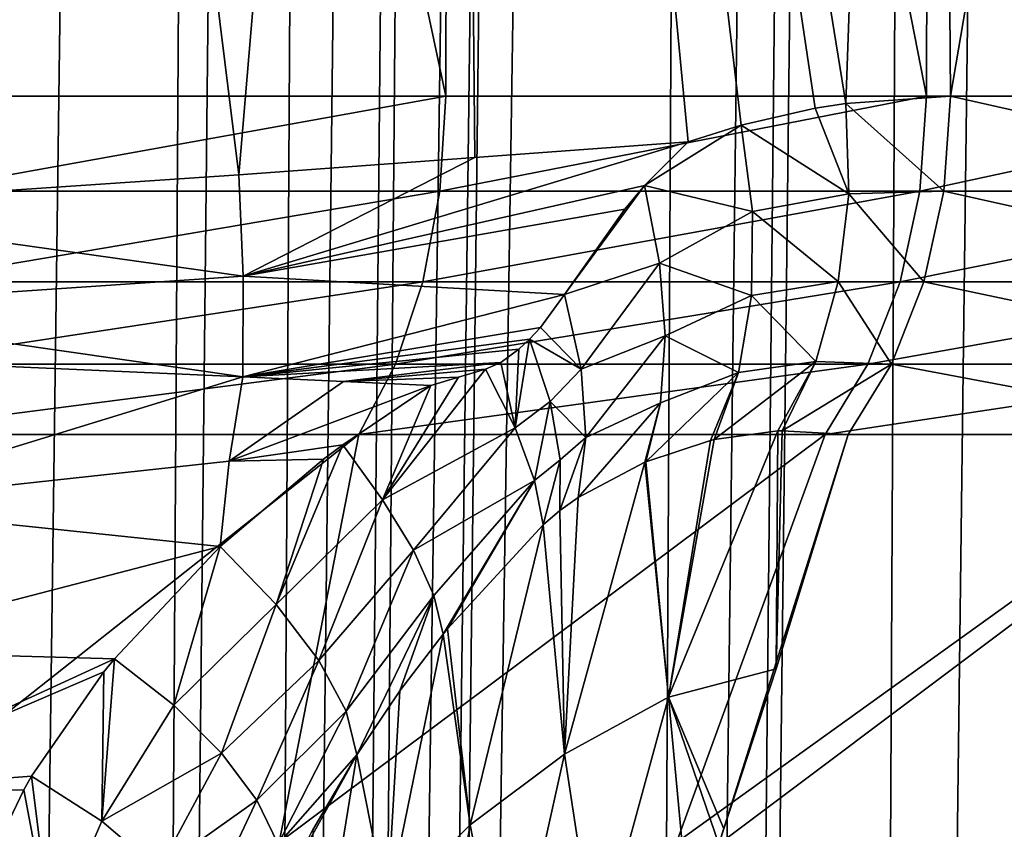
# Model space of a CAD drawing. Header units: metres. Extents: x -90 to 90, y -123 to 74.
# Tile 35 of 131: x 10.87 to 15.24, y -71.62 to -68.02. Entities that reach past the tile are written whole.
import ezdxf

# ---------------------------------------------------------------- set-up
doc = ezdxf.new("R2010")
doc.units = ezdxf.units.M
doc.layers.add('solid_11662012', color=7, linetype='CONTINUOUS')

msp = doc.modelspace()

# ---------------------------------------------------------------- linework, layer by layer
at = {"layer": 'solid_11662012'}
for points in [[(9.754083, -94.964386, -58.503555), (9.713916, 5.925825, -58.55806), (10.888552, 5.915343, -58.342518)], [(9.754083, -94.964386, -58.503555), (10.888552, 5.915343, -58.342518), (11.13446, 5.913129, -58.278698)], [(10.662802, -96.333679, -58.257179), (9.754083, -94.964386, -58.503555), (11.13446, 5.913129, -58.278698)], [(10.662802, -96.333679, -58.257179), (11.13446, 5.913129, -58.278698), (12.042686, 5.904888, -57.983341)], [(11.381888, -97.822983, -57.991817), (10.662802, -96.333679, -58.257179), (12.042686, 5.904888, -57.983341)], [(11.381888, -97.822983, -57.991817), (12.042686, 5.904888, -57.983341), (12.499776, 5.900701, -57.797127)], [(11.882368, -99.364075, -57.765896), (11.381888, -97.822983, -57.991817), (12.499776, 5.900701, -57.797127)], [(11.882368, -99.364075, -57.765896), (12.499776, 5.900701, -57.797127), (13.145051, 5.894739, -57.48753)], [(12.166338, -100.90786, -57.619541), (11.882368, -99.364075, -57.765896), (13.145051, 5.894739, -57.48753)], [(12.249502, -102.447098, -57.570297), (12.166338, -100.90786, -57.619541), (13.145051, 5.894739, -57.48753)], [(12.249502, -102.447098, -57.570297), (13.145051, 5.894739, -57.48753), (13.781243, 5.888798, -57.12344)], [(12.249502, -102.447098, -57.570297), (13.781243, 5.888798, -57.12344), (12.309244, -113.034111, -57.497665)], [(12.372658, -113.034729, -57.462215), (12.309244, -113.034111, -57.497665), (13.781243, 5.888798, -57.12344)], [(12.372658, -113.034729, -57.462215), (13.781243, 5.888798, -57.12344), (14.179542, 5.885044, -56.862328)], [(13.505107, -113.045288, -56.718384), (12.372658, -113.034729, -57.462215), (14.179542, 5.885044, -56.862328)], [(13.505107, -113.045288, -56.718384), (14.179542, 5.885044, -56.862328), (14.952001, 5.877672, -56.271763)], [(13.771912, -113.047821, -56.50877), (13.505107, -113.045288, -56.718384), (14.952001, 5.877672, -56.271763)], [(13.771912, -113.047821, -56.50877), (14.952001, 5.877672, -56.271763), (15.131041, 5.875944, -56.116871)], [(14.524571, -113.054977, -55.830326), (13.771912, -113.047821, -56.50877), (15.131041, 5.875944, -56.116871)], [(14.524571, -113.054977, -55.830326), (15.131041, 5.875944, -56.116871), (15.985646, 5.867573, -55.262051)], [(14.926398, -113.058884, -55.405231), (14.524571, -113.054977, -55.830326), (15.985646, 5.867573, -55.262051)], [(15.416077, -113.063782, -54.81134), (14.926398, -113.058884, -55.405231), (15.985646, 5.867573, -55.262051)], [(-15.961503, -113.074173, -39.150002), (15.961503, -113.074173, -39.150002), (16.821955, -14.476129, -39.150002)], [(14.38139, -16.258156, -39.150002), (-15.961503, -113.074173, -39.150002), (16.821955, -14.476129, -39.150002)], [(14.38139, -16.258156, -39.150002), (11.740017, -17.757565, -39.150002), (-15.961503, -113.074173, -39.150002)], [(11.740017, -17.757565, -39.150002), (10.357509, -18.392044, -39.150002), (-15.961503, -113.074173, -39.150002)], [(10.456271, -57.549999, 19.92276), (9.688301, -68.855179, 20.30731), (11.840115, -68.709236, 19.132738)], [(12.758932, -68.360306, -18.532665), (10.436887, -68.360306, -19.932922), (10.456271, -57.549999, -19.92276)], [(12.781457, -57.549999, 18.517138), (10.456271, -57.549999, 19.92276), (11.840115, -68.709236, 19.132738)], [(12.758932, -68.360306, -18.532665), (10.456271, -57.549999, -19.92276), (12.781457, -57.549999, -18.517138)], [(12.888084, -68.632523, 18.443083), (12.781457, -57.549999, 18.517138), (11.840115, -68.709236, 19.132738)], [(14.895671, -68.360306, -16.863245), (12.758932, -68.360306, -18.532665), (12.781457, -57.549999, -18.517138)], [(14.53714, -68.391808, 17.173281), (14.920259, -57.549999, 16.841492), (12.781457, -57.549999, 18.517138)], [(14.400707, -68.413177, 17.287848), (14.53714, -68.391808, 17.173281), (12.781457, -57.549999, 18.517138)], [(14.071957, -68.487923, 17.556482), (14.400707, -68.413177, 17.287848), (12.781457, -57.549999, 18.517138)], [(13.836932, -68.562141, 17.742304), (14.071957, -68.487923, 17.556482), (12.781457, -57.549999, 18.517138)], [(12.888084, -68.632523, 18.443083), (13.836932, -68.562141, 17.742304), (12.781457, -57.549999, 18.517138)], [(14.895671, -68.360306, -16.863245), (12.781457, -57.549999, -18.517138), (14.920259, -57.549999, -16.841492)], [(14.53714, -68.391808, 17.173281), (15.001995, -68.360313, 16.768726), (14.920259, -57.549999, 16.841492)], [(16.816069, -68.360306, -14.948907), (14.895671, -68.360306, -16.863245), (14.920259, -57.549999, -16.841492)], [(15.001995, -68.360313, 16.768726), (16.841492, -57.549999, 14.920259), (14.920259, -57.549999, 16.841492)], [(16.816069, -68.360306, -14.948907), (14.920259, -57.549999, -16.841492), (16.841492, -57.549999, -14.920259)], [(15.001995, -68.360313, 16.768726), (16.910252, -68.360306, 14.842285), (16.841492, -57.549999, 14.920259)], [(10.416111, -68.781685, -19.893126), (10.436887, -68.360306, -19.932922), (12.758932, -68.360306, -18.532665)], [(10.416111, -68.781685, -19.893126), (12.758932, -68.360306, -18.532665), (12.733518, -68.781685, -18.495659)], [(12.733518, -68.781685, -18.495659), (12.758932, -68.360306, -18.532665), (14.895671, -68.360306, -16.863245)], [(12.733518, -68.781685, -18.495659), (14.895671, -68.360306, -16.863245), (14.865986, -68.781685, -16.829567)], [(14.972062, -68.781685, 16.735268), (15.001995, -68.360313, 16.768726), (14.53714, -68.391808, 17.173281)], [(14.865986, -68.781685, -16.829567), (14.895671, -68.360306, -16.863245), (16.816069, -68.360306, -14.948907)], [(14.865986, -68.781685, -16.829567), (16.816069, -68.360306, -14.948907), (16.782547, -68.781685, -14.919047)], [(16.876509, -68.781685, 14.812674), (15.001995, -68.360313, 16.768726), (14.972062, -68.781685, 16.735268)], [(16.876509, -68.781685, 14.812674), (16.910252, -68.360306, 14.842285), (15.001995, -68.360313, 16.768726)], [(14.550422, -68.794601, 17.107433), (14.400707, -68.413177, 17.287848), (14.071957, -68.487923, 17.556482)], [(14.550422, -68.794601, 17.107433), (14.53714, -68.391808, 17.173281), (14.400707, -68.413177, 17.287848)], [(14.550422, -68.794601, 17.107433), (14.972062, -68.781685, 16.735268), (14.53714, -68.391808, 17.173281)], [(13.643143, -68.756821, 17.887671), (14.071957, -68.487923, 17.556482), (13.836932, -68.562141, 17.742304)], [(13.643143, -68.756821, 17.887671), (14.122479, -68.872078, 17.465223), (14.071957, -68.487923, 17.556482)], [(14.550422, -68.794601, 17.107433), (14.071957, -68.487923, 17.556482), (14.122479, -68.872078, 17.465223)], [(11.859475, -69.160202, 19.096643), (13.836932, -68.562141, 17.742304), (12.888084, -68.632523, 18.443083)], [(11.859475, -69.160202, 19.096643), (13.643143, -68.756821, 17.887671), (13.836932, -68.562141, 17.742304)], [(11.859475, -69.160202, 19.096643), (12.888084, -68.632523, 18.443083), (11.840115, -68.709236, 19.132738)], [(11.859475, -69.160202, 19.096643), (11.840115, -68.709236, 19.132738), (9.688301, -68.855179, 20.30731)], [(11.859475, -69.160202, 19.096643), (13.554576, -68.861328, 17.949249), (13.643143, -68.756821, 17.887671)], [(13.286865, -69.242088, 18.106993), (13.709648, -69.1017, 17.767353), (13.643143, -68.756821, 17.887671)], [(13.286865, -69.242088, 18.106993), (13.643143, -68.756821, 17.887671), (13.554576, -68.861328, 17.949249)], [(13.643143, -68.756821, 17.887671), (13.709648, -69.1017, 17.767353), (14.122479, -68.872078, 17.465223)], [(12.733518, -68.781685, -18.495659), (12.65799, -69.185303, -18.385956), (10.35433, -69.185303, -19.775133)], [(10.416111, -68.781685, -19.893126), (12.733518, -68.781685, -18.495659), (10.35433, -69.185303, -19.775133)], [(14.865986, -68.781685, -16.829567), (14.777811, -69.185303, -16.729746), (12.65799, -69.185303, -18.385956)], [(12.733518, -68.781685, -18.495659), (14.865986, -68.781685, -16.829567), (12.65799, -69.185303, -18.385956)], [(14.550422, -68.794601, 17.107433), (14.122479, -68.872078, 17.465223), (14.503515, -69.183861, 16.984192)], [(14.550422, -68.794601, 17.107433), (14.503515, -69.183861, 16.984192), (14.883258, -69.185303, 16.636005)], [(14.550422, -68.794601, 17.107433), (14.883258, -69.185303, 16.636005), (14.972062, -68.781685, 16.735268)], [(16.782547, -68.781685, -14.919047), (16.683004, -69.185303, -14.830558), (14.777811, -69.185303, -16.729746)], [(14.865986, -68.781685, -16.829567), (16.782547, -68.781685, -14.919047), (14.777811, -69.185303, -16.729746)], [(16.776409, -69.185303, 14.724815), (14.972062, -68.781685, 16.735268), (14.883258, -69.185303, 16.636005)], [(16.876509, -68.781685, 14.812674), (14.972062, -68.781685, 16.735268), (16.776409, -69.185303, 14.724815)], [(11.859475, -69.160202, 19.096643), (9.688301, -68.855179, 20.30731), (9.741808, -69.304268, 20.258972)], [(11.859475, -69.160202, 19.096643), (13.286865, -69.242088, 18.106993), (13.554576, -68.861328, 17.949249)], [(13.709648, -69.1017, 17.767353), (14.117368, -69.245346, 17.317293), (14.122479, -68.872078, 17.465223)], [(14.503515, -69.183861, 16.984192), (14.122479, -68.872078, 17.465223), (14.117368, -69.245346, 17.317293)], [(13.286865, -69.242088, 18.106993), (13.36047, -69.572983, 17.90955), (13.709648, -69.1017, 17.767353)], [(13.36047, -69.572983, 17.90955), (13.733654, -69.425545, 17.597935), (13.709648, -69.1017, 17.767353)], [(13.709648, -69.1017, 17.767353), (13.733654, -69.425545, 17.597935), (14.117368, -69.245346, 17.317293)], [(11.859475, -69.160202, 19.096643), (9.741808, -69.304268, 20.258972), (11.857112, -69.607468, 19.025965)], [(11.859475, -69.160202, 19.096643), (11.857112, -69.607468, 19.025965), (13.286865, -69.242088, 18.106993)], [(12.65799, -69.185303, -18.385956), (12.535806, -69.551659, -18.208479), (10.254381, -69.551659, -19.584248)], [(10.35433, -69.185303, -19.775133), (12.65799, -69.185303, -18.385956), (10.254381, -69.551659, -19.584248)], [(14.777811, -69.185303, -16.729746), (14.635163, -69.551659, -16.568256), (12.535806, -69.551659, -18.208479)], [(12.65799, -69.185303, -18.385956), (14.777811, -69.185303, -16.729746), (12.535806, -69.551659, -18.208479)], [(14.503515, -69.183861, 16.984192), (14.117368, -69.245346, 17.317293), (14.403674, -69.539642, 16.804295)], [(14.503515, -69.183861, 16.984192), (14.403674, -69.539642, 16.804295), (14.739593, -69.551659, 16.475422)], [(14.503515, -69.183861, 16.984192), (14.739593, -69.551659, 16.475422), (14.883258, -69.185303, 16.636005)], [(16.683004, -69.185303, -14.830558), (16.521967, -69.551659, -14.687402), (14.635163, -69.551659, -16.568256)], [(14.777811, -69.185303, -16.729746), (16.683004, -69.185303, -14.830558), (14.635163, -69.551659, -16.568256)], [(16.61447, -69.551659, 14.582679), (14.883258, -69.185303, 16.636005), (14.739593, -69.551659, 16.475422)], [(16.776409, -69.185303, 14.724815), (14.883258, -69.185303, 16.636005), (16.61447, -69.551659, 14.582679)], [(13.180067, -69.387535, 18.160469), (13.286865, -69.242088, 18.106993), (11.857112, -69.607468, 19.025965)], [(13.180067, -69.387535, 18.160469), (13.36047, -69.572983, 17.90955), (13.286865, -69.242088, 18.106993)], [(13.733654, -69.425545, 17.597935), (14.060151, -69.588028, 17.11598), (14.117368, -69.245346, 17.317293)], [(14.403674, -69.539642, 16.804295), (14.117368, -69.245346, 17.317293), (14.060151, -69.588028, 17.11598)], [(9.741808, -69.304268, 20.258972), (10.073978, -69.528816, 20.063972), (11.857112, -69.607468, 19.025965)], [(13.180067, -69.387535, 18.160469), (11.857112, -69.607468, 19.025965), (13.131837, -69.439796, 18.185575)], [(13.180067, -69.387535, 18.160469), (13.131837, -69.439796, 18.185575), (13.36047, -69.572983, 17.90955)], [(13.36047, -69.572983, 17.90955), (13.381246, -69.877304, 17.662872), (13.733654, -69.425545, 17.597935)], [(13.381246, -69.877304, 17.662872), (13.712952, -69.723396, 17.385792), (13.733654, -69.425545, 17.597935)], [(13.733654, -69.425545, 17.597935), (13.712952, -69.723396, 17.385792), (14.060151, -69.588028, 17.11598)], [(13.084003, -69.484581, 18.21125), (13.131837, -69.439796, 18.185575), (11.857112, -69.607468, 19.025965)], [(13.067584, -69.834473, 18.064594), (13.223811, -69.716934, 17.974073), (13.131837, -69.439796, 18.185575)], [(13.067584, -69.834473, 18.064594), (13.131837, -69.439796, 18.185575), (13.084003, -69.484581, 18.21125)], [(13.131837, -69.439796, 18.185575), (13.223811, -69.716934, 17.974073), (13.36047, -69.572983, 17.90955)], [(13.003647, -69.543091, 18.256931), (13.084003, -69.484581, 18.21125), (11.857112, -69.607468, 19.025965)], [(13.003647, -69.543091, 18.256931), (13.067584, -69.834473, 18.064594), (13.084003, -69.484581, 18.21125)], [(10.073978, -69.528816, 20.063972), (10.00124, -70.177925, 20.057659), (11.857112, -69.607468, 19.025965)], [(12.535806, -69.551659, -18.208479), (12.372661, -69.863937, -17.971508), (10.120928, -69.863937, -19.329372)], [(10.254381, -69.551659, -19.584248), (12.535806, -69.551659, -18.208479), (10.120928, -69.863937, -19.329372)], [(13.003647, -69.543091, 18.256931), (11.857112, -69.607468, 19.025965), (12.305242, -69.627953, 18.727173)], [(13.003647, -69.543091, 18.256931), (12.305242, -69.627953, 18.727173), (12.935852, -69.573227, 18.299158)], [(14.635163, -69.551659, -16.568256), (14.444696, -69.863937, -16.352633), (12.372661, -69.863937, -17.971508)], [(12.535806, -69.551659, -18.208479), (14.635163, -69.551659, -16.568256), (12.372661, -69.863937, -17.971508)], [(13.003647, -69.543091, 18.256931), (12.935852, -69.573227, 18.299158), (13.067584, -69.834473, 18.064594)], [(14.403674, -69.539642, 16.804295), (13.95272, -69.886421, 16.869795), (14.235624, -69.847725, 16.595211)], [(14.403674, -69.539642, 16.804295), (14.060151, -69.588028, 17.11598), (13.95272, -69.886421, 16.869795)], [(14.403674, -69.539642, 16.804295), (14.235624, -69.847725, 16.595211), (14.254314, -69.846954, 16.576157)], [(14.403674, -69.539642, 16.804295), (14.254314, -69.846954, 16.576157), (14.739593, -69.551659, 16.475422)], [(14.739593, -69.551659, 16.475422), (14.254314, -69.846954, 16.576157), (14.547768, -69.863937, 16.261005)], [(16.521967, -69.551659, -14.687402), (16.306944, -69.863937, -14.496256), (14.444696, -69.863937, -16.352633)], [(14.635163, -69.551659, -16.568256), (16.521967, -69.551659, -14.687402), (14.444696, -69.863937, -16.352633)], [(14.739593, -69.551659, 16.475422), (14.547768, -69.863937, 16.261005), (16.398247, -69.863937, 14.392892)], [(16.61447, -69.551659, 14.582679), (14.739593, -69.551659, 16.475422), (16.398247, -69.863937, 14.392892)], [(10.00124, -70.177925, 20.057659), (11.797215, -69.982864, 19.00421), (11.857112, -69.607468, 19.025965)], [(12.305242, -69.627953, 18.727173), (11.857112, -69.607468, 19.025965), (11.797215, -69.982864, 19.00421)], [(12.816387, -69.608345, 18.376741), (12.935852, -69.573227, 18.299158), (12.305242, -69.627953, 18.727173)], [(12.816387, -69.608345, 18.376741), (12.305242, -69.627953, 18.727173), (12.692504, -69.645721, 18.455605)], [(12.477782, -70.153793, 18.477808), (13.067584, -69.834473, 18.064594), (12.935852, -69.573227, 18.299158)], [(12.816387, -69.608345, 18.376741), (12.477782, -70.153793, 18.477808), (12.935852, -69.573227, 18.299158)], [(12.816387, -69.608345, 18.376741), (12.692504, -69.645721, 18.455605), (12.477782, -70.153793, 18.477808)], [(13.223811, -69.716934, 17.974073), (13.381246, -69.877304, 17.662872), (13.36047, -69.572983, 17.90955)], [(14.060151, -69.588028, 17.11598), (13.648265, -69.985268, 17.138027), (13.93545, -69.890427, 16.885742)], [(13.712952, -69.723396, 17.385792), (13.648265, -69.985268, 17.138027), (14.060151, -69.588028, 17.11598)], [(14.060151, -69.588028, 17.11598), (13.93545, -69.890427, 16.885742), (13.95272, -69.886421, 16.869795)], [(12.305242, -69.627953, 18.727173), (11.797215, -69.982864, 19.00421), (12.692504, -69.645721, 18.455605)], [(12.301987, -69.9095, 18.675274), (12.692504, -69.645721, 18.455605), (11.797215, -69.982864, 19.00421)], [(12.477782, -70.153793, 18.477808), (12.692504, -69.645721, 18.455605), (12.301987, -69.9095, 18.675274)], [(13.067584, -69.834473, 18.064594), (13.153818, -70.068001, 17.784145), (13.223811, -69.716934, 17.974073)], [(13.153818, -70.068001, 17.784145), (13.267998, -69.976166, 17.720165), (13.223811, -69.716934, 17.974073)], [(13.223811, -69.716934, 17.974073), (13.267998, -69.976166, 17.720165), (13.381246, -69.877304, 17.662872)], [(13.712952, -69.723396, 17.385792), (13.348395, -70.143341, 17.376455), (13.643541, -69.987274, 17.141977)], [(13.381246, -69.877304, 17.662872), (13.348395, -70.143341, 17.376455), (13.712952, -69.723396, 17.385792)], [(13.712952, -69.723396, 17.385792), (13.643541, -69.987274, 17.141977), (13.648265, -69.985268, 17.138027)], [(12.372661, -69.863937, -17.971508), (12.019605, -71.676857, -15.437686), (10.080396, -71.676857, -16.768383)], [(10.120928, -69.863937, -19.329372), (12.372661, -69.863937, -17.971508), (10.080396, -71.676857, -16.768383)], [(14.444696, -69.863937, -16.352633), (13.785133, -71.676857, -13.883917), (12.019605, -71.676857, -15.437686)], [(12.372661, -69.863937, -17.971508), (14.444696, -69.863937, -16.352633), (12.019605, -71.676857, -15.437686)], [(12.477782, -70.153793, 18.477808), (12.615826, -70.378288, 18.230799), (13.067584, -69.834473, 18.064594)], [(12.615826, -70.378288, 18.230799), (13.153818, -70.068001, 17.784145), (13.067584, -69.834473, 18.064594)], [(14.235624, -69.847725, 16.595211), (13.748977, -71.030899, 15.178775), (14.226922, -70.904999, 14.86073)], [(14.235624, -69.847725, 16.595211), (13.95272, -69.886421, 16.869795), (13.748977, -71.030899, 15.178775)], [(16.306944, -69.863937, -14.496256), (15.351469, -71.676857, -12.129527), (13.785133, -71.676857, -13.883917)], [(14.444696, -69.863937, -16.352633), (16.306944, -69.863937, -14.496256), (13.785133, -71.676857, -13.883917)], [(16.398247, -69.863937, 14.392892), (13.972698, -71.685051, 13.67924), (15.523325, -71.676857, 11.908796)], [(14.547768, -69.863937, 16.261005), (14.226922, -70.904999, 14.86073), (13.972698, -71.685051, 13.67924)], [(16.398247, -69.863937, 14.392892), (14.547768, -69.863937, 16.261005), (13.972698, -71.685051, 13.67924)], [(14.254314, -69.846954, 16.576157), (14.226922, -70.904999, 14.86073), (14.547768, -69.863937, 16.261005)], [(14.254314, -69.846954, 16.576157), (14.235624, -69.847725, 16.595211), (14.226922, -70.904999, 14.86073)], [(12.2162, -69.973595, 18.725243), (12.301987, -69.9095, 18.675274), (11.797215, -69.982864, 19.00421)], [(12.005781, -70.620201, 18.794371), (12.301987, -69.9095, 18.675274), (12.2162, -69.973595, 18.725243)], [(12.005781, -70.620201, 18.794371), (12.477782, -70.153793, 18.477808), (12.301987, -69.9095, 18.675274)], [(13.381246, -69.877304, 17.662872), (13.265623, -70.20153, 17.432365), (13.348395, -70.143341, 17.376455)], [(13.267998, -69.976166, 17.720165), (13.265623, -70.20153, 17.432365), (13.381246, -69.877304, 17.662872)], [(13.93545, -69.890427, 16.885742), (13.648265, -69.985268, 17.138027), (13.748977, -71.030899, 15.178775)], [(13.95272, -69.886421, 16.869795), (13.93545, -69.890427, 16.885742), (13.748977, -71.030899, 15.178775)], [(10.00124, -70.177925, 20.057659), (11.756565, -70.361366, 19.011955), (11.797215, -69.982864, 19.00421)], [(12.2162, -69.973595, 18.725243), (11.797215, -69.982864, 19.00421), (11.756565, -70.361366, 19.011955)], [(12.005781, -70.620201, 18.794371), (12.2162, -69.973595, 18.725243), (11.756565, -70.361366, 19.011955)], [(13.153818, -70.068001, 17.784145), (13.191521, -70.265602, 17.467672), (13.267998, -69.976166, 17.720165)], [(13.267998, -69.976166, 17.720165), (13.191521, -70.265602, 17.467672), (13.265623, -70.20153, 17.432365)], [(13.643541, -69.987274, 17.141977), (13.286716, -71.284149, 15.419226), (13.748977, -71.030899, 15.178775)], [(13.643541, -69.987274, 17.141977), (13.348395, -70.143341, 17.376455), (13.286716, -71.284149, 15.419226)], [(13.648265, -69.985268, 17.138027), (13.643541, -69.987274, 17.141977), (13.748977, -71.030899, 15.178775)], [(12.615826, -70.378288, 18.230799), (12.706763, -70.579643, 17.945047), (13.153818, -70.068001, 17.784145)], [(12.706763, -70.579643, 17.945047), (12.747982, -70.750862, 17.629713), (13.153818, -70.068001, 17.784145)], [(13.153818, -70.068001, 17.784145), (12.747982, -70.750862, 17.629713), (12.767366, -70.726967, 17.622026)], [(13.153818, -70.068001, 17.784145), (12.767366, -70.726967, 17.622026), (13.191521, -70.265602, 17.467672)], [(12.005781, -70.620201, 18.794371), (12.19512, -70.867996, 18.512939), (12.477782, -70.153793, 18.477808)], [(12.19512, -70.867996, 18.512939), (12.615826, -70.378288, 18.230799), (12.477782, -70.153793, 18.477808)], [(13.348395, -70.143341, 17.376455), (13.265623, -70.20153, 17.432365), (13.286716, -71.284149, 15.419226)], [(10.00124, -70.177925, 20.057659), (9.975868, -70.824486, 20.143913), (11.756565, -70.361366, 19.011955)], [(13.265623, -70.20153, 17.432365), (13.191521, -70.265602, 17.467672), (13.286716, -71.284149, 15.419226)], [(13.191521, -70.265602, 17.467672), (12.767366, -70.726967, 17.622026), (12.867675, -71.598267, 15.666956)], [(13.191521, -70.265602, 17.467672), (12.867675, -71.598267, 15.666956), (13.286716, -71.284149, 15.419226)], [(9.975868, -70.824486, 20.143913), (11.287641, -70.860916, 19.36397), (11.756565, -70.361366, 19.011955)], [(11.5509, -71.067688, 19.185047), (11.756565, -70.361366, 19.011955), (11.287641, -70.860916, 19.36397)], [(11.5509, -71.067688, 19.185047), (12.005781, -70.620201, 18.794371), (11.756565, -70.361366, 19.011955)], [(12.19512, -70.867996, 18.512939), (12.316222, -71.093803, 18.180082), (12.615826, -70.378288, 18.230799)], [(12.316222, -71.093803, 18.180082), (12.706763, -70.579643, 17.945047), (12.615826, -70.378288, 18.230799)], [(12.316222, -71.093803, 18.180082), (12.363747, -71.287682, 17.81048), (12.706763, -70.579643, 17.945047)], [(12.706763, -70.579643, 17.945047), (12.363747, -71.287682, 17.81048), (12.555454, -71.003517, 17.712381)], [(12.706763, -70.579643, 17.945047), (12.555454, -71.003517, 17.712381), (12.747982, -70.750862, 17.629713)], [(11.5509, -71.067688, 19.185047), (11.762924, -71.281113, 18.955959), (12.005781, -70.620201, 18.794371)], [(11.762924, -71.281113, 18.955959), (12.19512, -70.867996, 18.512939), (12.005781, -70.620201, 18.794371)], [(12.767366, -70.726967, 17.622026), (12.747982, -70.750862, 17.629713), (12.867675, -71.598267, 15.666956)], [(12.747982, -70.750862, 17.629713), (12.498876, -71.967987, 15.917815), (12.867675, -71.598267, 15.666956)], [(12.747982, -70.750862, 17.629713), (12.555454, -71.003517, 17.712381), (12.498876, -71.967987, 15.917815)], [(9.975868, -70.824486, 20.143913), (9.99996, -71.452682, 20.319712), (11.287641, -70.860916, 19.36397)], [(9.99996, -71.452682, 20.319712), (11.240623, -70.919334, 19.404976), (11.287641, -70.860916, 19.36397)], [(11.230827, -71.582756, 19.554184), (11.287641, -70.860916, 19.36397), (11.240623, -70.919334, 19.404976)], [(11.230827, -71.582756, 19.554184), (11.5509, -71.067688, 19.185047), (11.287641, -70.860916, 19.36397)], [(11.762924, -71.281113, 18.955959), (11.919546, -71.48941, 18.681978), (12.19512, -70.867996, 18.512939)], [(11.919546, -71.48941, 18.681978), (12.316222, -71.093803, 18.180082), (12.19512, -70.867996, 18.512939)], [(9.99996, -71.452682, 20.319712), (10.919204, -71.383308, 19.7363), (11.240623, -70.919334, 19.404976)], [(11.230827, -71.582756, 19.554184), (11.240623, -70.919334, 19.404976), (10.919204, -71.383308, 19.7363)], [(13.748977, -71.030899, 15.178775), (13.995591, -71.616112, 13.789118), (14.226922, -70.904999, 14.86073)], [(14.226922, -70.904999, 14.86073), (13.995591, -71.616112, 13.789118), (13.972698, -71.685051, 13.67924)], [(12.555454, -71.003517, 17.712381), (12.363747, -71.287682, 17.81048), (12.498876, -71.967987, 15.917815)], [(13.427952, -72.20858, 13.276198), (13.748977, -71.030899, 15.178775), (13.286716, -71.284149, 15.419226)], [(13.427952, -72.20858, 13.276198), (13.845798, -72.065102, 13.050892), (13.748977, -71.030899, 15.178775)], [(13.748977, -71.030899, 15.178775), (13.972698, -71.685051, 13.67924), (13.995591, -71.616112, 13.789118)], [(13.748977, -71.030899, 15.178775), (13.845798, -72.065102, 13.050892), (13.972698, -71.685051, 13.67924)], [(11.230827, -71.582756, 19.554184), (11.762924, -71.281113, 18.955959), (11.5509, -71.067688, 19.185047)], [(11.919546, -71.48941, 18.681978), (12.015167, -71.685135, 18.372898), (12.316222, -71.093803, 18.180082)], [(12.015167, -71.685135, 18.372898), (12.363747, -71.287682, 17.81048), (12.316222, -71.093803, 18.180082)], [(11.230827, -71.582756, 19.554184), (11.484165, -71.799744, 19.312811), (11.762924, -71.281113, 18.955959)], [(11.484165, -71.799744, 19.312811), (11.919546, -71.48941, 18.681978), (11.762924, -71.281113, 18.955959)], [(12.015167, -71.685135, 18.372898), (12.045646, -71.863258, 18.039503), (12.363747, -71.287682, 17.81048)], [(12.363747, -71.287682, 17.81048), (12.045646, -71.863258, 18.039503), (12.16832, -71.621689, 17.937342)], [(12.363747, -71.287682, 17.81048), (12.16832, -71.621689, 17.937342), (12.186501, -72.387115, 16.167599)], [(12.363747, -71.287682, 17.81048), (12.186501, -72.387115, 16.167599), (12.498876, -71.967987, 15.917815)], [(13.030611, -72.437294, 13.458886), (13.286716, -71.284149, 15.419226), (12.867675, -71.598267, 15.666956)], [(13.030611, -72.437294, 13.458886), (13.427952, -72.20858, 13.276198), (13.286716, -71.284149, 15.419226)], [(9.99996, -71.452682, 20.319712), (10.884513, -71.442696, 19.779829), (10.919204, -71.383308, 19.7363)], [(11.007672, -72.096359, 19.956877), (10.919204, -71.383308, 19.7363), (10.884513, -71.442696, 19.779829)], [(11.007672, -72.096359, 19.956877), (11.230827, -71.582756, 19.554184), (10.919204, -71.383308, 19.7363)], [(9.99996, -71.452682, 20.319712), (10.658373, -71.914955, 20.140989), (10.884513, -71.442696, 19.779829)], [(11.007672, -72.096359, 19.956877), (10.884513, -71.442696, 19.779829), (10.658373, -71.914955, 20.140989)], [(11.484165, -71.799744, 19.312811), (11.669816, -72.022865, 19.020788), (11.919546, -71.48941, 18.681978)], [(11.669816, -72.022865, 19.020788), (12.015167, -71.685135, 18.372898), (11.919546, -71.48941, 18.681978)], [(11.007672, -72.096359, 19.956877), (11.484165, -71.799744, 19.312811), (11.230827, -71.582756, 19.554184)], [(12.670311, -72.718155, 13.645617), (12.867675, -71.598267, 15.666956), (12.498876, -71.967987, 15.917815)], [(12.670311, -72.718155, 13.645617), (13.030611, -72.437294, 13.458886), (12.867675, -71.598267, 15.666956)]]:
    msp.add_3dface(points, dxfattribs=at)

doc.saveas('drawing.dxf')
